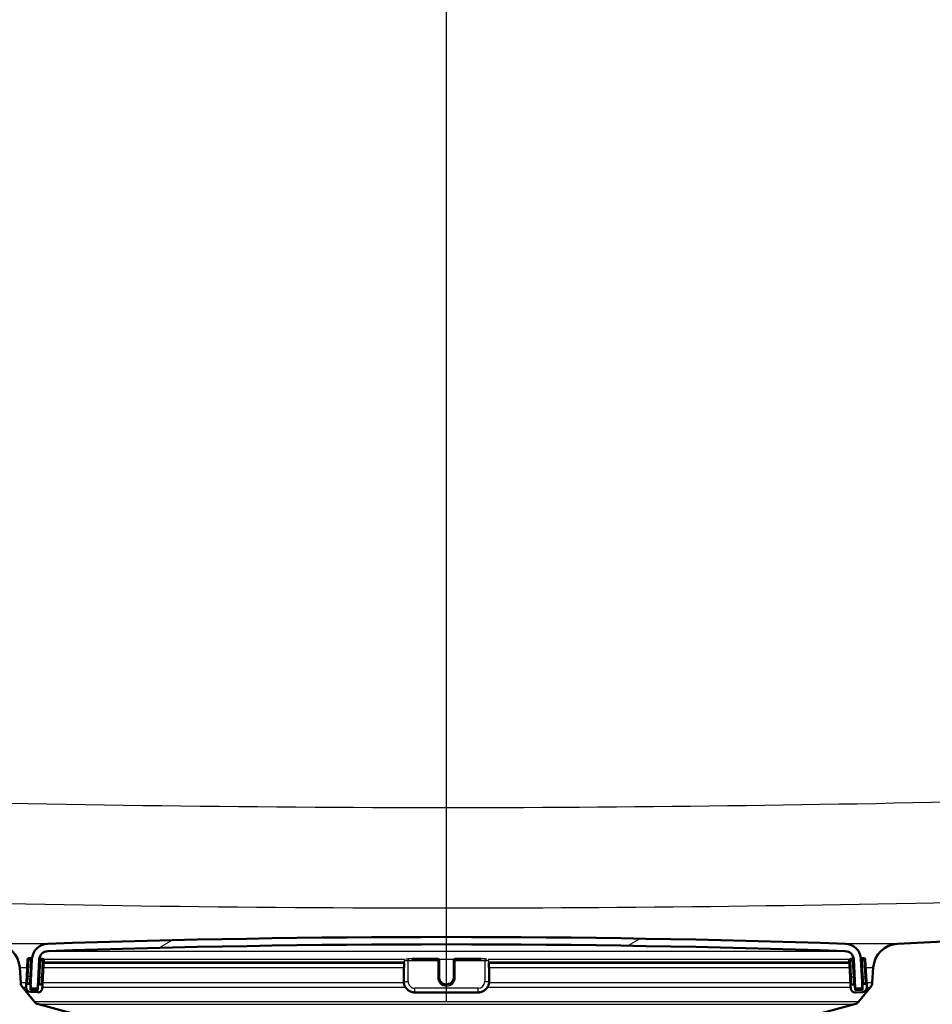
# Model space of a CAD drawing. Header units: millimetres. Extents: x 100 to 2000, y 93 to 2870.
# Tile 30 of 35: x 593 to 718, y 1556 to 1690. Entities that reach past the tile are written whole.
import ezdxf

# ---------------------------------------------------------------- set-up
doc = ezdxf.new("R2010")
doc.units = ezdxf.units.MM
doc.header["$LTSCALE"] = 10
for name, color, linetype, lineweight in [('Dimensions(ISO)', 7, 'Continuous', 25), ('Hatch', 7, 'Continuous', 9), ('Visible Edges(ISO)', 7, 'Continuous', 50), ('Visible Tangent Edges(ISO)', 7, 'Continuous', 25)]:
    doc.layers.add(name, color=color, linetype=linetype, lineweight=lineweight)
doc.styles.add('Text_3.5mm', font='arial.ttf', dxfattribs={"width": 0.8999999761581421})
doc.dimstyles.new('KS-STANDARD', dxfattribs={"dimscale": 10, "dimtxt": 3.5, "dimasz": 2.5, "dimexe": 3.175, "dimexo": 0, "dimgap": 0.7999999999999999, "dimtad": 1, "dimdec": 1, "dimrnd": 1e-08, "dimtxsty": 'Text_3.5mm', "dimcen": 0.09, "dimdle": 10, "dimclrd": 7, "dimclre": 7, "dimclrt": 7, "dimadec": 0, "dimazin": 2, "dimtfac": 0.7142857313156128, "dimtdec": 4, "dimtmove": 0, "dimatfit": 3, "dimfxl": 0, "dimtolj": 1, "dimlwd": 25, "dimlwe": 25, "dimarcsym": 0})

# ---------------------------------------------------------------- blocks, each defined once
blk = doc.blocks.new('*D7')
at = {"layer": 'Defpoints', "color": 0, "linetype": 'Continuous'}
for p in [(1000.131563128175, 1734.236297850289), (1092.792038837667, 1734.236297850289), (653.365995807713, 1454.560001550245)]:
    blk.add_point(p, dxfattribs=at)
at = {"layer": 'Dimensions(ISO)', "color": 7, "linetype": 'Continuous', "lineweight": 25}
for p, q in [((1000.131563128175, 1734.236297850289), (1124.542038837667, 1734.236297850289)), ((1092.792038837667, 1479.560001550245), (1092.792038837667, 1709.236297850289)), ((653.365995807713, 1454.560001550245), (1124.542038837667, 1454.560001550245))]:
    blk.add_line(p, q, dxfattribs=at)
at = {"layer": 'Dimensions(ISO)', "color": 7, "linetype": 'Continuous'}
for points in [[(1088.625372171, 1709.236297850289), (1096.958705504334, 1709.236297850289), (1092.792038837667, 1734.236297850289)], [(1088.625372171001, 1479.560001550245), (1096.958705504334, 1479.560001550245), (1092.792038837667, 1454.560001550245)]]:
    blk.add_solid(points, dxfattribs=at)
at = {"layer": 'Dimensions(ISO)', "color": 7, "linetype": 'Continuous', "lineweight": 25, "insert": (1066.921984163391, 1568.364660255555), "char_height": 35, "attachment_point": 4, "rotation": 90, "style": 'Text_3.5mm'}
blk.add_mtext('\\A1;280', dxfattribs=at)
blk = doc.blocks.new('*D11')
at = {"layer": 'Defpoints', "color": 0, "linetype": 'Continuous'}
for p in [(651.5315631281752, 2056.518071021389), (400.1315631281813, 1764.236297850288), (651.5315631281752, 1555.965658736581)]:
    blk.add_point(p, dxfattribs=at)
at = {"layer": 'Dimensions(ISO)', "color": 7, "linetype": 'Continuous', "lineweight": 25}
for p, q in [((400.1315631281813, 1764.236297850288), (400.1315631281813, 2088.268071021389)), ((651.5315631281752, 1555.965658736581), (651.5315631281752, 2088.268071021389)), ((425.1315631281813, 2056.518071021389), (626.5315631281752, 2056.518071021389))]:
    blk.add_line(p, q, dxfattribs=at)
at = {"layer": 'Dimensions(ISO)', "color": 7, "linetype": 'Continuous'}
for points in [[(425.1315631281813, 2060.684737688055), (425.1315631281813, 2052.351404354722), (400.1315631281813, 2056.518071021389)], [(626.5315631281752, 2060.684737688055), (626.5315631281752, 2052.351404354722), (651.5315631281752, 2056.518071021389)]]:
    blk.add_solid(points, dxfattribs=at)
at = {"layer": 'Dimensions(ISO)', "color": 7, "linetype": 'Continuous', "lineweight": 25, "insert": (493.8051313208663, 2082.388125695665), "char_height": 35, "attachment_point": 4, "style": 'Text_3.5mm'}
blk.add_mtext('\\A1;251', dxfattribs=at)

msp = doc.modelspace()

# ---------------------------------------------------------------- hatches: boundary and pattern name
at = {"layer": 'Hatch'}
h = msp.add_hatch(dxfattribs=at)
h.set_pattern_fill('ANSI31', color=256, scale=254, angle=90, style=0)
h.set_pattern_definition([(135, (0, 0), (-22.45064030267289, -22.45064030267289), [])])
edge = h.paths.add_edge_path()
edge.add_line((591.531563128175, 1548.044123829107), (606.8612950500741, 1548.044123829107))
edge.add_line((606.8612950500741, 1548.044123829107), (606.7254945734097, 1549.986161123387))
edge.add_ellipse((606.4272086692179, 1548.823824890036), major_axis=(1.199268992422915, -0.04187939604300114), ratio=1, start_angle=77.60699785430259, end_angle=90.00000000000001)
edge.add_line((606.4690880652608, 1550.023093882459), (594.5105625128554, 1550.440694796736))
edge.add_ellipse((594.5140524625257, 1550.540633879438), major_axis=(-0.0999390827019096, 0.003489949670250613), ratio=1, start_angle=0, end_angle=90.0000000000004, ccw=False)
edge.add_line((594.4141133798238, 1550.544123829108), (594.4280731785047, 1550.943880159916))
edge.add_ellipse((594.5280122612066, 1550.940390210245), major_axis=(0.003489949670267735, 0.09993908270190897), ratio=1, start_angle=2.000000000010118, end_angle=90.0000000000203, ccw=False)
edge.add_line((594.5280122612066, 1551.040390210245), (606.6517756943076, 1551.040390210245))
edge.add_line((606.6517756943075, 1551.040390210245), (606.5813199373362, 1552.047954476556))
edge.add_ellipse((605.5837558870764, 1551.978198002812), major_axis=(-0.06975647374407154, 0.9975640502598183), ratio=1, start_angle=270, end_angle=341.000000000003)
edge.add_line((605.8425749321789, 1552.944123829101), (595.7970611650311, 1555.635811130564))
edge.add_ellipse((596.0558802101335, 1556.601736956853), major_axis=(-0.9659258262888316, 0.2588190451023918), ratio=1, start_angle=54.49999999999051, end_angle=90, ccw=False)
edge.add_line((595.2842556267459, 1555.965658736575), (593.6201115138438, 1557.984426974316))
edge.add_ellipse((594.3917360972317, 1558.620505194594), major_axis=(-0.6360782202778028, 0.7716245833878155), ratio=1, start_angle=54.50000000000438, end_angle=89.99999999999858, ccw=False)
edge.add_line((593.3941720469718, 1558.550748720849), (593.2475667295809, 1560.647302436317))
edge.add_ellipse((589.7560925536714, 1560.403154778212), major_axis=(-0.2441476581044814, 3.491474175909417), ratio=1, start_angle=270, end_angle=352.9999999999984)
edge.add_line((589.9392684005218, 1563.898358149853), (565.4646258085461, 1565.181019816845))
edge.add_spline(control_points=[(565.464625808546, 1565.181019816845), (563.8324265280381, 1565.266559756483), (562.2251271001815, 1565.61830051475), (559.1876520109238, 1566.82632012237), (557.7777960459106, 1567.67451772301), (555.0446783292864, 1569.998605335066), (553.8180600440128, 1571.542442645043), (552.0256422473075, 1575.013400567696), (551.4769792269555, 1576.907336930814), (551.306744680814, 1578.853126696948)], knot_values=[-2.15259695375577, -2.15259695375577, -2.15259695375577, -2.15259695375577, -1.662265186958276, -1.662265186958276, -1.171933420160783, -1.171933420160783, -0.5859667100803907, -0.5859667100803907, 0, 0, 0, 0], degree=3, periodic=0)
edge.add_line((551.306744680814, 1578.853126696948), (536.0917987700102, 1752.76075424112))
edge.add_ellipse((534.5975067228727, 1752.630020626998), major_axis=(-0.1307336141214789, 1.49429204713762), ratio=1, start_angle=269.9999999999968, end_angle=354.5000000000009)
edge.add_line((534.6105965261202, 1754.129963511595), (526.1265989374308, 1754.204002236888))
edge.add_line((526.1265989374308, 1754.204002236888), (517.1734398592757, 1754.282135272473))
edge.add_line((517.1734398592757, 1754.282135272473), (517.1167173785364, 1747.782382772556))
edge.add_line((517.1167173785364, 1747.782382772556), (518.8310524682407, 1747.767421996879))
edge.add_ellipse((518.8223259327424, 1746.767460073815), major_axis=(0.9999619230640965, -0.008726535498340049), ratio=1, start_angle=9.999999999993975, end_angle=90, ccw=False)
edge.add_line((519.8086115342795, 1746.932507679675), (520.0198587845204, 1745.670143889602))
edge.add_ellipse((520.513001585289, 1745.752667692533), major_axis=(0.08252380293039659, -0.4931428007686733), ratio=1, start_angle=270.0000000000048, end_angle=349.9999999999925)
edge.add_line((520.5086383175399, 1745.252686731), (526.6462007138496, 1745.19912503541))
edge.add_ellipse((526.6069313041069, 1740.699296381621), major_axis=(4.499828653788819, -0.03926940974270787), ratio=1, start_angle=5.5000000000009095, end_angle=90, ccw=False)
edge.add_line((531.0898074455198, 1741.091497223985), (545.6693766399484, 1574.446258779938))
edge.add_spline(control_points=[(545.6693766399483, 1574.446258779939), (545.8593109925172, 1572.275299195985), (546.4028048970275, 1570.149906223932), (548.153858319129, 1566.158618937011), (549.3497038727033, 1564.319425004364), (552.5737789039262, 1560.785633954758), (554.688052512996, 1559.222978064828), (559.3965831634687, 1556.996056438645), (561.9458240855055, 1556.353081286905), (564.5465514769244, 1556.2167829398)], knot_values=[-2.870129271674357, -2.870129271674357, -2.870129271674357, -2.870129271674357, -2.216353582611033, -2.216353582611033, -1.562577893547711, -1.562577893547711, -0.7812889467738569, -0.7812889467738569, 0, 0, 0, 0], degree=3, periodic=0)
edge.add_line((564.5465514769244, 1556.2167829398), (579.0474692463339, 1555.45682204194))
edge.add_ellipse((578.5241096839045, 1545.470526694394), major_axis=(9.986295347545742, -0.5233595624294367), ratio=1, start_angle=37.86021752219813, end_angle=90, ccw=False)
edge.add_ellipse((594.935088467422, 1556.902052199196), major_axis=(5.71576275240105, -8.205489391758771), ratio=1, start_angle=270, end_angle=302.2923472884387)
edge.add_ellipse((591.531563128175, 1547.544123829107), major_axis=(0.1425082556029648, 0.4792613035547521), ratio=1, start_angle=16.559835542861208, end_angle=90.00000000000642, ccw=False)
edge = h.paths.add_edge_path()
edge.add_line((477.1284647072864, 1754.631602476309), (468.6444671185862, 1754.705641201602))
edge.add_ellipse((468.6706467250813, 1757.705526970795), major_axis=(-2.999885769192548, 0.02617960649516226), ratio=1, start_angle=5.500000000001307, end_angle=90, ccw=False)
edge.add_line((465.6820626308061, 1757.444059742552), (465.2513584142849, 1762.36703146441))
edge.add_ellipse((463.7570663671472, 1762.236297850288), major_axis=(-0.1307336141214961, 1.49429204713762), ratio=1, start_angle=270.0000000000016, end_angle=354.9999999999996)
edge.add_line((463.7570663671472, 1763.736297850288), (448.6315631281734, 1763.736297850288))
edge.add_line((448.6315631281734, 1763.736297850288), (448.6315631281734, 1757.736297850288))
edge.add_line((448.6315631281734, 1757.736297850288), (450.1315631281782, 1757.736297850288))
edge.add_line((450.1315631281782, 1757.736297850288), (454.1315631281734, 1757.736297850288))
edge.add_ellipse((454.1315631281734, 1756.736297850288), major_axis=(1.000000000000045, -3.544963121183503e-14), ratio=1, start_angle=1.0174971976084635e-11, end_angle=90, ccw=False)
edge.add_line((455.1315631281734, 1756.736297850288), (455.1315631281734, 1746.785956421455))
edge.add_line((455.1315631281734, 1746.785956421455), (456.9606153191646, 1739.959840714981))
edge.add_ellipse((459.8583927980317, 1740.736297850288), major_axis=(0.7764571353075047, -2.897777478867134), ratio=1, start_angle=269.9999999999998, end_angle=345.000000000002)
edge.add_line((459.8583927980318, 1737.736297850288), (462.0046240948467, 1737.736297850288))
edge.add_ellipse((462.0046240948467, 1740.736297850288), major_axis=(3.00000000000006, 3.575965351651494e-14), ratio=1, start_angle=270, end_angle=345.7615499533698)
edge.add_line((464.9124656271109, 1739.998424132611), (465.5933726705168, 1742.681769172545))
edge.add_ellipse((469.4704947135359, 1741.697937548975), major_axis=(0.9838316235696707, 3.877122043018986), ratio=1, start_angle=13.738450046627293, end_angle=90, ccw=False)
edge.add_line((469.5054008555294, 1745.697785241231), (482.5893476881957, 1745.583603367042))
edge.add_ellipse((482.5937109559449, 1746.083584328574), major_axis=(0.499980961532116, -0.004363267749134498), ratio=1, start_angle=269.9999999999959, end_angle=349.9999999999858)
edge.add_line((483.0853384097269, 1745.992466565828), (483.3185847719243, 1747.250951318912))
edge.add_ellipse((484.3018396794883, 1747.068715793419), major_axis=(0.1822355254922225, 0.983254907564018), ratio=1, start_angle=10.000000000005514, end_angle=89.99999999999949, ccw=False)
edge.add_line((484.3105662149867, 1748.068677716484), (486.0249013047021, 1748.053716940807))
edge.add_line((486.0249013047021, 1748.053716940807), (486.0816237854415, 1754.553469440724))
edge.add_line((486.0816237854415, 1754.553469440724), (477.1284647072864, 1754.631602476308))
edge = h.paths.add_edge_path()
edge.add_line((706.5645435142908, 1548.044123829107), (711.531563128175, 1548.044123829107))
edge.add_ellipse((711.531563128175, 1547.544123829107), major_axis=(0.5000000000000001, -3.061616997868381e-17), ratio=1, start_angle=16.55983554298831, end_angle=90.0000000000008, ccw=False)
edge.add_ellipse((708.1280377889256, 1556.902052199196), major_axis=(9.215420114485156, 3.882786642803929), ratio=1, start_angle=270, end_angle=302.2923472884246)
edge.add_ellipse((724.5390165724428, 1545.470526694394), major_axis=(5.715762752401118, 8.205489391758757), ratio=1, start_angle=37.860217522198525, end_angle=90, ccw=False)
edge.add_line((724.0156570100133, 1555.45682204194), (906.486732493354, 1565.01972589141))
edge.add_spline(control_points=[(906.4867324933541, 1565.01972589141), (908.6629982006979, 1565.133779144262), (910.8060641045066, 1565.60276682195), (914.8560308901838, 1567.21345963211), (916.7358388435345, 1568.344389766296), (920.3799957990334, 1571.443173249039), (922.0154868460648, 1573.501622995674), (924.405377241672, 1578.129566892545), (925.1369279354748, 1580.654815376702), (925.3639073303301, 1583.249201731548)], knot_values=[-2.870129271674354, -2.870129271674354, -2.870129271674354, -2.870129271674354, -2.216353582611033, -2.216353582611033, -1.562577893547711, -1.562577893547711, -0.7812889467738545, -0.7812889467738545, 0, 0, 0, 0], degree=3, periodic=0)
edge.add_line((925.3639073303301, 1583.249201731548), (936.4766114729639, 1710.267991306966))
edge.add_ellipse((1036.096081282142, 1701.5524170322), major_axis=(8.715574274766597, 99.61946980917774), ratio=0.9999999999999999, start_angle=77.0000000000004, end_angle=90, ccw=False)
edge.add_line((940.9904296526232, 1732.454116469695), (942.5448765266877, 1737.238212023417))
edge.add_ellipse((923.52374620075, 1743.418551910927), major_axis=(6.180339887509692, 19.02113032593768), ratio=1, start_angle=270.0000000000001, end_angle=272.9999999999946)
edge.add_line((942.8422627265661, 1738.242171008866), (945.1315631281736, 1746.785956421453))
edge.add_line((945.1315631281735, 1746.785956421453), (945.1315631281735, 1756.736297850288))
edge.add_ellipse((946.1315631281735, 1756.736297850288), major_axis=(9.914501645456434e-15, 1.000000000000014), ratio=1, start_angle=6.252776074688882e-13, end_angle=90.00000000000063, ccw=False)
edge.add_line((946.1315631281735, 1757.736297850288), (950.1315631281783, 1757.736297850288))
edge.add_line((950.1315631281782, 1757.736297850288), (951.6315631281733, 1757.736297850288))
edge.add_line((951.6315631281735, 1757.736297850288), (951.6315631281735, 1763.736297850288))
edge.add_line((951.6315631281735, 1763.736297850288), (936.5060598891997, 1763.736297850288))
edge.add_ellipse((936.5060598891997, 1762.236297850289), major_axis=(-1.499999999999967, 3.541087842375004e-14), ratio=1, start_angle=270, end_angle=355.0000000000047)
edge.add_line((935.011767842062, 1762.36703146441), (919.7265392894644, 1587.656069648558))
edge.add_spline(control_points=[(919.7265392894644, 1587.656069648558), (919.5840885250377, 1586.027849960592), (919.176468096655, 1584.433805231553), (917.8631780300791, 1581.440339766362), (916.9662938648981, 1580.060944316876), (914.548237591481, 1577.410601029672), (912.9625323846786, 1576.238609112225), (909.4311343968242, 1574.568417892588), (907.5192037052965, 1574.086186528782), (905.5686581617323, 1573.983962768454)], knot_values=[-2.15259695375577, -2.15259695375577, -2.15259695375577, -2.15259695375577, -1.662265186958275, -1.662265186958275, -1.171933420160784, -1.171933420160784, -0.5859667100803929, -0.5859667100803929, 0, 0, 0, 0], degree=3, periodic=0)
edge.add_line((905.5686581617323, 1573.983962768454), (713.1238578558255, 1563.898358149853))
edge.add_ellipse((713.3070337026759, 1560.403154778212), major_axis=(-3.495203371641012, -0.1831758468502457), ratio=1, start_angle=270.0000000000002, end_angle=353.0000000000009)
edge.add_line((709.8155595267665, 1560.647302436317), (709.6689542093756, 1558.550748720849))
edge.add_ellipse((708.6713901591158, 1558.620505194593), major_axis=(-0.06975647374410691, -0.9975640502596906), ratio=1, start_angle=54.49999999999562, end_angle=90, ccw=False)
edge.add_line((709.4430147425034, 1557.984426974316), (707.7788706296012, 1555.965658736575))
edge.add_ellipse((707.0072460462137, 1556.601736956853), major_axis=(-0.6360782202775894, -0.7716245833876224), ratio=1, start_angle=54.49999999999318, end_angle=89.99999999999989, ccw=False)
edge.add_line((707.2660650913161, 1555.635811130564), (697.2205513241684, 1552.944123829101))
edge.add_ellipse((697.4793703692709, 1551.978198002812), major_axis=(-0.9659258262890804, -0.2588190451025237), ratio=1, start_angle=270.0000000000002, end_angle=341.0000000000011)
edge.add_line((696.4818063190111, 1552.047954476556), (696.4113505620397, 1551.040390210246))
edge.add_line((696.4113505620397, 1551.040390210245), (708.5351139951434, 1551.040390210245))
edge.add_ellipse((708.5351139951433, 1550.940390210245), major_axis=(0.1, -6.123233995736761e-18), ratio=1, start_angle=2.000000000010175, end_angle=89.99999999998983, ccw=False)
edge.add_line((708.6350530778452, 1550.943880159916), (708.6490128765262, 1550.544123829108))
edge.add_ellipse((708.5490737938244, 1550.540633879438), major_axis=(0.003489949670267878, -0.09993908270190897), ratio=1, start_angle=0, end_angle=90.0000000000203, ccw=False)
edge.add_line((708.5525637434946, 1550.440694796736), (696.5940381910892, 1550.023093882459))
edge.add_ellipse((696.6359175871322, 1548.823824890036), major_axis=(1.162336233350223, 0.2982859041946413), ratio=1, start_angle=77.60699785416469, end_angle=89.99999999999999)
edge.add_line((696.3376316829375, 1549.986161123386), (696.2018312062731, 1548.044123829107))
edge.add_line((696.2018312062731, 1548.044123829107), (706.5645435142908, 1548.044123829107))
h = msp.add_hatch(dxfattribs=at)
h.set_pattern_fill('ANSI31', color=256, scale=254, angle=-15, style=0)
h.set_pattern_definition([(30, (0, 0), (-15.875, 27.49630657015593), [])])
edge = h.paths.add_edge_path()
edge.add_ellipse((594.8224643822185, 1557.927660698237), major_axis=(-0.00523359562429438, -0.09986295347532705), ratio=1, start_angle=270.0000000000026, end_angle=296.589049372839)
edge.add_ellipse((594.8224643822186, 1557.927660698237), major_axis=(0.04001738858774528, -0.0916439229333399), ratio=1, start_angle=270.0000000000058, end_angle=333.4109506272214)
edge.add_line((594.8172307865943, 1557.827797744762), (595.616134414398, 1557.785928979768))
edge.add_ellipse((595.6213680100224, 1557.885791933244), major_axis=(0.09986295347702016, -0.005233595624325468), ratio=1, start_angle=269.9999999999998, end_angle=272.9999999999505)
edge.add_ellipse((595.6213680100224, 1557.885791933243), major_axis=(0.1000000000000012, -6.123233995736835e-18), ratio=1, start_angle=270, end_angle=357.0000000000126)
edge.add_line((595.7212309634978, 1557.880558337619), (595.924671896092, 1561.762442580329))
edge.add_ellipse((597.1230273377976, 1561.699639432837), major_axis=(0.06280314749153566, 1.198355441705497), ratio=1, start_angle=4.955554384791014, end_angle=89.99999999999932, ccw=False)
edge.add_ellipse((651.5315631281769, -31.79676528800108), major_axis=(1594.695705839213, 54.4494848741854), ratio=1, start_angle=86.0888912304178, end_angle=90, ccw=False)
edge.add_ellipse((705.9400989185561, 1561.699639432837), major_axis=(1.199301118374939, -0.04094908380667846), ratio=1, start_angle=4.955554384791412, end_angle=89.99999999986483, ccw=False)
edge.add_line((707.1384543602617, 1561.762442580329), (707.341895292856, 1557.880558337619))
edge.add_ellipse((707.4417582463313, 1557.885791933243), major_axis=(0.005233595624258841, -0.09986295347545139), ratio=1, start_angle=269.9999999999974, end_angle=357.0000000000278)
edge.add_ellipse((707.4417582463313, 1557.885791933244), major_axis=(0.1000000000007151, 2.663922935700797e-14), ratio=1, start_angle=269.9999999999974, end_angle=272.9999999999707)
edge.add_line((707.4469918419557, 1557.785928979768), (708.2458954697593, 1557.827797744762))
edge.add_ellipse((708.2406618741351, 1557.927660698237), major_axis=(0.09986295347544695, 0.005233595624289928), ratio=1, start_angle=269.9999999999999, end_angle=332.7180519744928)
edge.add_ellipse((708.240661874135, 1557.927660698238), major_axis=(0.0411227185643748, 0.09115328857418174), ratio=1, start_angle=269.9999999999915, end_angle=297.2819480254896)
edge.add_line((708.3405248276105, 1557.932894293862), (708.3224053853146, 1558.278633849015))
edge.add_line((708.3224053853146, 1558.278633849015), (708.1370838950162, 1561.814778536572))
edge.add_ellipse((705.9400989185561, 1561.699639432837), major_axis=(-0.1151391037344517, 2.196984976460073), ratio=1, start_angle=269.9999999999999, end_angle=355.044445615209)
edge.add_ellipse((651.5315631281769, -31.79676528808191), major_axis=(-1595.695123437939, 54.48360911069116), ratio=1, start_angle=270, end_angle=273.9111087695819)
edge.add_ellipse((597.1230273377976, 1561.699639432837), major_axis=(-2.198718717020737, -0.07507332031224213), ratio=1, start_angle=269.9999999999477, end_angle=355.044445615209)
edge.add_line((594.9260423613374, 1561.814778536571), (594.7411844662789, 1558.287479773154))
edge.add_line((594.7411844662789, 1558.287479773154), (594.7226014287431, 1557.932894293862))
h = msp.add_hatch(dxfattribs=at)
h.set_pattern_fill('ANSI31', color=256, scale=254, style=0)
h.set_pattern_definition([(45, (0, 0), (-22.45064030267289, 22.45064030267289), [])])
edge = h.paths.add_edge_path()
edge.add_ellipse((594.5486613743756, 1558.233305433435), major_axis=(0.01046719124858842, 0.1997259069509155), ratio=1, start_angle=270.0000000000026, end_angle=288.7161445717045)
edge.add_ellipse((594.5486613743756, 1558.233305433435), major_axis=(-0.05417433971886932, 0.192523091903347), ratio=1, start_angle=270.0000000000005, end_angle=341.2838554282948)
edge.add_line((594.5591285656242, 1558.433031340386), (594.3594026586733, 1558.443498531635))
edge.add_ellipse((594.3489354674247, 1558.243772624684), major_axis=(-0.1997259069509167, 0.01046719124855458), ratio=1, start_angle=269.999999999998, end_angle=359.9999999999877)
edge.add_line((594.1492095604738, 1558.254239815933), (594.1335087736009, 1557.954650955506))
edge.add_ellipse((594.7326864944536, 1557.92324938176), major_axis=(-0.03140157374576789, -0.599177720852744), ratio=1, start_angle=270.0000000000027, end_angle=359.9999999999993)
edge.add_line((594.7012849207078, 1557.324071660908), (595.6999144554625, 1557.271735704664))
edge.add_ellipse((595.7313160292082, 1557.870913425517), major_axis=(0.5991777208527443, -0.03140157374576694), ratio=1, start_angle=269.9999999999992, end_angle=359.9999999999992)
edge.add_line((596.3304937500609, 1557.839511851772), (596.3461945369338, 1558.139100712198))
edge.add_ellipse((596.1464686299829, 1558.149567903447), major_axis=(0.01046719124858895, 0.1997259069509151), ratio=1, start_angle=269.9999999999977, end_angle=359.9999999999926)
edge.add_line((596.1569358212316, 1558.349293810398), (595.9572099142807, 1558.359761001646))
edge.add_ellipse((595.946742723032, 1558.160035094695), major_axis=(-0.1997259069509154, 0.01046719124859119), ratio=0.9999999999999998, start_angle=269.9999999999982, end_angle=359.9999999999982)
edge.add_line((595.747016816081, 1558.170502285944), (595.7156152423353, 1557.571324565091))
edge.add_line((595.7156152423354, 1557.571324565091), (594.7169857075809, 1557.623660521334))
edge.add_line((594.7169857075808, 1557.623660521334), (594.7308204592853, 1557.88764330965))
edge.add_line((594.7308204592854, 1557.88764330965), (594.7483872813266, 1558.222838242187))
h = msp.add_hatch(dxfattribs=at)
h.set_pattern_fill('ANSI31', color=256, scale=254, angle=105, style=0)
h.set_pattern_definition([(150, (0, 0), (-15.875, -27.49630657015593), [])])
edge = h.paths.add_edge_path()
edge.add_ellipse((707.1163835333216, 1558.149567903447), major_axis=(-0.01046719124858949, 0.1997259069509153), ratio=1, start_angle=269.9999999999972, end_angle=359.9999999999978)
edge.add_line((707.1059163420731, 1558.349293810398), (706.9061904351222, 1558.338826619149))
edge.add_ellipse((706.9166576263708, 1558.139100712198), major_axis=(-0.1997259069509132, -0.01046719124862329), ratio=1, start_angle=269.9999999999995, end_angle=359.9999999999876)
edge.add_line((706.7169317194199, 1558.12863352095), (706.7326325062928, 1557.829044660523))
edge.add_ellipse((707.3318102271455, 1557.860446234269), major_axis=(0.03140157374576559, -0.5991777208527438), ratio=1, start_angle=270.0000000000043, end_angle=360.000000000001)
edge.add_line((707.3632118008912, 1557.261268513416), (708.3618413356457, 1557.313604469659))
edge.add_ellipse((708.3304397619, 1557.912782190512), major_axis=(0.5991777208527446, 0.0314015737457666), ratio=1, start_angle=269.9999999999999, end_angle=360.0000000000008)
edge.add_line((708.9296174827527, 1557.944183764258), (708.9139166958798, 1558.243772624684))
edge.add_ellipse((708.714190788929, 1558.233305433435), major_axis=(-0.01046719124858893, 0.1997259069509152), ratio=1, start_angle=270.0000000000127, end_angle=359.9999999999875)
edge.add_line((708.7037235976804, 1558.433031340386), (708.5039976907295, 1558.422564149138))
edge.add_ellipse((708.514464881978, 1558.222838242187), major_axis=(-0.1997259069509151, -0.01046719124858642), ratio=1, start_angle=270.0000000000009, end_angle=340.80077993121)
edge.add_ellipse((708.514464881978, 1558.222838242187), major_axis=(-0.05579560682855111, -0.1920594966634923), ratio=1, start_angle=269.9999999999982, end_angle=289.1992200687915)
edge.add_line((708.3147389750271, 1558.212371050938), (708.3318151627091, 1557.886537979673))
edge.add_line((708.3318151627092, 1557.886537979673), (708.346140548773, 1557.613193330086))
edge.add_line((708.346140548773, 1557.613193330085), (707.3475110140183, 1557.560857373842))
edge.add_line((707.3475110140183, 1557.560857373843), (707.3161094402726, 1558.160035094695))

# ---------------------------------------------------------------- linework, layer by layer
at = {"layer": 'Visible Edges(ISO)'}
for p, q in [((905.5686581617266, 1573.98396276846), (713.1238578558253, 1563.898358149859)), ((594.3323854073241, 1561.749443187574), (594.2120127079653, 1559.452595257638)), ((594.7423044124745, 1561.928234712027), (594.5425785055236, 1561.938701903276)), ((594.9260423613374, 1561.814778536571), (594.7226014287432, 1557.932894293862)), ((595.7212309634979, 1557.880558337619), (595.924671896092, 1561.762442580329)), ((596.3401116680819, 1561.844497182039), (596.140385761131, 1561.854964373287)), ((596.4089976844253, 1559.337456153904), (596.5293703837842, 1561.634304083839)), ((596.510854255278, 1561.280995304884), (645.7545104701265, 1561.280995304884)), ((645.7545104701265, 1560.646141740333), (645.7545104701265, 1561.281177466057)), ((646.8424870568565, 1561.844771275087), (650.3315631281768, 1561.844771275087)), ((650.5315631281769, 1561.634304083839), (650.5315631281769, 1561.644771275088)), ((650.5315631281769, 1559.337456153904), (650.5315631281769, 1561.634304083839)), ((652.5315631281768, 1561.644771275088), (652.5315631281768, 1561.634304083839)), ((652.5315631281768, 1561.634304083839), (652.5315631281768, 1559.337456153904)), ((652.7315631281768, 1561.844771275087), (656.2206391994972, 1561.844771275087)), ((657.308615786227, 1561.281177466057), (657.308615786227, 1560.646141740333)), ((657.308615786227, 1561.280995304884), (706.5517234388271, 1561.280995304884)), ((706.5337558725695, 1561.62383689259), (706.6541285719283, 1559.326988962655)), ((706.9227404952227, 1561.844497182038), (706.7230145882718, 1561.83402999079)), ((707.1384543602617, 1561.762442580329), (707.3418952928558, 1557.880558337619)), ((708.3405248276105, 1557.932894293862), (708.1370838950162, 1561.814778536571)), ((708.52054775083, 1561.928234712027), (708.3208218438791, 1561.917767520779)), ((708.8511135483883, 1559.442128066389), (708.7307408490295, 1561.738975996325)), ((593.394172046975, 1558.550748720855), (593.247566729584, 1560.647302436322)), ((645.7009206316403, 1560.708944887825), (645.7009206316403, 1560.656608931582)), ((645.7009206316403, 1560.656608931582), (645.7009206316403, 1558.759212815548)), ((657.3622056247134, 1560.656608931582), (657.3622056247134, 1560.708944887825)), ((657.3622056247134, 1558.759212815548), (657.3622056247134, 1560.656608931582)), ((709.8155595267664, 1560.647302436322), (709.6689542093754, 1558.550748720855)), ((594.2120127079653, 1559.452595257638), (594.1492095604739, 1558.254239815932)), ((594.5591285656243, 1558.433031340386), (594.3594026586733, 1558.443498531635)), ((595.7831811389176, 1558.860558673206), (595.7470168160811, 1558.170502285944)), ((596.1569358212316, 1558.349293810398), (595.9572099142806, 1558.359761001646)), ((596.3461945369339, 1558.139100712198), (596.4089976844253, 1559.337456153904)), ((706.6541285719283, 1559.326988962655), (706.7169317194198, 1558.128633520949)), ((707.105916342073, 1558.349293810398), (706.9061904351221, 1558.338826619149)), ((707.3161094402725, 1558.160035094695), (707.2765929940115, 1558.914053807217)), ((708.7037235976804, 1558.433031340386), (708.5039976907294, 1558.422564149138)), ((708.9139166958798, 1558.243772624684), (708.8511135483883, 1559.442128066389)), ((595.2842556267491, 1555.965658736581), (593.6201115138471, 1557.984426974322)), ((594.1492095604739, 1558.254239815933), (594.133508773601, 1557.954650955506)), ((594.7012849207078, 1557.324071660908), (595.6999144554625, 1557.271735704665)), ((594.7169857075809, 1557.623660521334), (594.7483872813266, 1558.222838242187)), ((595.7156152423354, 1557.571324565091), (594.7169857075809, 1557.623660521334)), ((594.8172307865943, 1557.827797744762), (595.6161344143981, 1557.785928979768)), ((595.6213680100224, 1557.785791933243), (595.7268550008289, 1557.785791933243)), ((595.7470168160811, 1558.170502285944), (595.7156152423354, 1557.571324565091)), ((596.330493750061, 1557.839511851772), (596.3461945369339, 1558.139100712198)), ((655.8622056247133, 1557.260446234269), (647.2009206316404, 1557.260446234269)), ((706.7169317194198, 1558.12863352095), (706.7326325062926, 1557.829044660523)), ((707.3475110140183, 1557.560857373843), (707.3161094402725, 1558.160035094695)), ((707.3357226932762, 1557.785791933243), (707.4417582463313, 1557.785791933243)), ((708.3461405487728, 1557.613193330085), (707.3475110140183, 1557.560857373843)), ((707.3632118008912, 1557.261268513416), (708.3618413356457, 1557.313604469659)), ((707.4469918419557, 1557.785928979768), (708.2458954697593, 1557.827797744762)), ((709.4430147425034, 1557.984426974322), (707.7788706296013, 1555.965658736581)), ((708.314738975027, 1558.212371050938), (708.3461405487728, 1557.613193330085)), ((708.9296174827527, 1557.944183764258), (708.9139166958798, 1558.243772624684)), ((605.8425749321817, 1552.944123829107), (595.7970611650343, 1555.63581113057)), ((707.266065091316, 1555.63581113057), (697.2205513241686, 1552.944123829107))]:
    msp.add_line(p, q, dxfattribs=at)
for centre, radius, start, end in [((589.7560925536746, 1560.403154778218), 3.499999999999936, 3.999999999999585, 86.99999999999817), ((597.1230273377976, 1561.699639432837), 2.200000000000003, 91.95555438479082, 176.9999999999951), ((651.5315631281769, -31.79676528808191), 1596.625000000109, 88.04444561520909, 91.95555438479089), ((651.5315631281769, -31.79676528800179), 1595.625000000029, 88.04444561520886, 91.95555438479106), ((705.9400989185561, 1561.699639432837), 2.200000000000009, 3.000000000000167, 88.0444456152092), ((713.3070337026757, 1560.403154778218), 3.499999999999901, 92.99999999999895, 176.0000000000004), ((597.1230273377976, 1561.699639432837), 1.200000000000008, 91.95555438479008, 176.9999999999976), ((705.9400989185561, 1561.699639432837), 1.199999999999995, 3.000000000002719, 88.04444561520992), ((594.532111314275, 1561.738975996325), 0.1999999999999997, 86.9999999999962, 177.0000000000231), ((594.731837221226, 1561.728508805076), 0.1999999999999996, 15.71614457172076, 86.9999999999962), ((596.1299185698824, 1561.655238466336), 0.1999999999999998, 86.9999999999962, 168.1987935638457), ((596.3296444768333, 1561.644771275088), 0.1999999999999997, 357.0000000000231, 87.00000000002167), ((650.3315631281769, 1561.644771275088), 0.2, 0, 90), ((652.7315631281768, 1561.644771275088), 0.2, 90, 180), ((706.7334817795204, 1561.634304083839), 0.2, 93.00000000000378, 182.9999999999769), ((706.9332076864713, 1561.644771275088), 0.2000000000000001, 10.70774529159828, 93.00000000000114), ((708.3312890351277, 1561.718041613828), 0.2000000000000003, 93.00000000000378, 163.8007799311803), ((708.5310149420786, 1561.728508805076), 0.2, 2.999999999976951, 92.99999999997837), ((594.3917360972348, 1558.620505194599), 1.00000000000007, 184.0000000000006, 219.4999999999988), ((594.3489354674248, 1558.243772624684), 0.1999999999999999, 86.99999999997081, 177.0000000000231), ((594.5486613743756, 1558.233305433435), 0.2000000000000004, 357.0000000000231, 87.00000000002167), ((595.946742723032, 1558.160035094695), 0.2000000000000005, 86.9999999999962, 177.0000000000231), ((596.146468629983, 1558.149567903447), 0.2000000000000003, 357.0000000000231, 87.00000000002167), ((706.9166576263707, 1558.139100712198), 0.2000000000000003, 93.00000000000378, 183.0000000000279), ((707.1163835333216, 1558.149567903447), 0.2000000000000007, 2.999999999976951, 92.99999999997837), ((708.514464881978, 1558.222838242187), 0.2000000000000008, 93.00000000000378, 182.9999999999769), ((708.7141907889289, 1558.233305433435), 0.2000000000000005, 2.999999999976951, 92.99999999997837), ((708.6713901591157, 1558.620505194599), 0.9999999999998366, 320.4999999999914, 355.9999999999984), ((594.7326864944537, 1557.923249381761), 0.5999999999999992, 177.000000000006, 267.0000000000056), ((594.8224643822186, 1557.927660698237), 0.100000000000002, 177.0000000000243, 267.0000000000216), ((595.6213680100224, 1557.885791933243), 0.1000000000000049, 267.0000000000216, 357.0000000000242), ((595.7313160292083, 1557.870913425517), 0.5999999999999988, 266.9999999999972, 357.0000000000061), ((707.3318102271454, 1557.860446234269), 0.6, 182.9999999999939, 272.9999999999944), ((707.4417582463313, 1557.885791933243), 0.1000000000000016, 182.9999999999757, 272.9999999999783), ((708.2406618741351, 1557.927660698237), 0.100000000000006, 272.9999999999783, 2.999999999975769), ((708.3304397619, 1557.912782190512), 0.5999999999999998, 273.0000000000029, 2.999999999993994), ((596.0558802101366, 1556.601736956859), 0.9999999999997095, 219.4999999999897, 255.0000000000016), ((707.0072460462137, 1556.601736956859), 0.9999999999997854, 284.9999999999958, 320.5000000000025)]:
    msp.add_arc(centre, radius, start, end, dxfattribs=at)
for centre, major_axis, ratio, start_param, end_param in [((646.3009206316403, 1560.708944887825), (-0.5999999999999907, 3.076423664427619e-16), 0.05233595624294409, 5.857324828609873, 6.283185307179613), ((646.3009206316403, 1560.656608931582), (-0.5999999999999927, 4.286172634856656e-16), 0.05233595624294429, 1.493447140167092e-12, 0.5235987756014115), ((645.9545104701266, 1560.646141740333), (-0.2000000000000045, 9.147955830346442e-17), 0.05233595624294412, 0, 0.52359877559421), ((656.7622056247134, 1560.656608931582), (0.5999999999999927, -3.144186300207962e-16), 0.05233595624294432, 5.759586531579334, 6.283185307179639), ((657.1086157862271, 1560.646141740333), (0.2000000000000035, -3.024047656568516e-16), 0.0523359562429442, 5.759586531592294, 6.283185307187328), ((656.7622056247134, 1560.708944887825), (0.5999999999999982, -3.700415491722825e-16), 0.05233595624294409, 6.912293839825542e-13, 0.4258604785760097)]:
    msp.add_ellipse(centre, major_axis=major_axis, ratio=ratio, start_param=start_param, end_param=end_param, dxfattribs=at)
for points, knots in [([(647.2009206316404, 1557.260446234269), (647.0439271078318, 1557.260446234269), (646.8869581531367, 1557.285271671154), (646.5882918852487, 1557.382181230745), (646.4466418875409, 1557.454250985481), (646.1924767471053, 1557.638659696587), (646.0800031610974, 1557.750970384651), (645.8952474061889, 1558.004916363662), (645.8229966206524, 1558.146511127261), (645.7258247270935, 1558.445165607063), (645.7009206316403, 1558.602176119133), (645.7009206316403, 1558.759212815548)], [1.570796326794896, 1.570796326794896, 1.570796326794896, 1.570796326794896, 1.884955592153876, 1.884955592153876, 2.199114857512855, 2.199114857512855, 2.513274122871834, 2.513274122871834, 2.827433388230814, 2.827433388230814, 3.141592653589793, 3.141592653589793, 3.141592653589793, 3.141592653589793]), ([(650.5315631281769, 1559.347923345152), (650.5315631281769, 1559.241397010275), (650.5487848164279, 1559.134888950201), (650.6159366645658, 1558.932660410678), (650.6658516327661, 1558.836973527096), (650.7933222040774, 1558.666126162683), (650.8708474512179, 1558.59098916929), (651.0456551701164, 1558.468878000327), (651.1428998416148, 1558.421914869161), (651.3472667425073, 1558.360910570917), (651.4543501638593, 1558.346870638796), (651.6675320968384, 1558.353127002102), (651.7735931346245, 1558.373418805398), (651.9739813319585, 1558.446281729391), (652.0682717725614, 1558.498844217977), (652.2355568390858, 1558.630933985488), (652.3085157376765, 1558.710446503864), (652.4257193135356, 1558.888391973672), (652.469933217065, 1558.986801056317), (652.5200883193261, 1559.173781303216), (652.5315631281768, 1559.260848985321), (652.5315631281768, 1559.347923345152)], [3.141592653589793, 3.141592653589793, 3.141592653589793, 3.141592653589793, 3.461786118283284, 3.461786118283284, 3.781940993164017, 3.781940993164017, 4.10199579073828, 4.10199579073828, 4.421929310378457, 4.421929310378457, 4.741768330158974, 4.741768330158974, 5.061576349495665, 5.061576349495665, 5.381428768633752, 5.381428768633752, 5.701383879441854, 5.701383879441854, 6.021459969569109, 6.021459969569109, 6.283185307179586, 6.283185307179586, 6.283185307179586, 6.283185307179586]), ([(657.3622056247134, 1558.759212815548), (657.3622056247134, 1558.602176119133), (657.3373015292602, 1558.445165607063), (657.2401296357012, 1558.146511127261), (657.1678788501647, 1558.004916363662), (656.9831230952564, 1557.750970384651), (656.8706495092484, 1557.638659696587), (656.6164843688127, 1557.454250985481), (656.474834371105, 1557.382181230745), (656.176168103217, 1557.285271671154), (656.0191991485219, 1557.260446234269), (655.8622056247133, 1557.260446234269)], [0, 0, 0, 0, 0.3141592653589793, 0.3141592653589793, 0.6283185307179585, 0.6283185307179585, 0.9424777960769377, 0.9424777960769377, 1.256637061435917, 1.256637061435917, 1.570796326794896, 1.570796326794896, 1.570796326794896, 1.570796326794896])]:
    msp.add_open_spline(points, degree=3, knots=knots, dxfattribs=at)
at = {"layer": 'Visible Tangent Edges(ISO)'}
for p, q in [((597.0479540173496, 1563.898358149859), (589.9392684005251, 1563.898358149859)), ((713.1238578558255, 1563.898358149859), (706.0151722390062, 1563.898358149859)), ((597.0820782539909, 1562.898940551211), (705.9810480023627, 1562.898940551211)), ((594.532111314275, 1561.738975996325), (594.3323854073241, 1561.749443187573)), ((594.4117386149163, 1559.442128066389), (594.5321113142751, 1561.738975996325)), ((594.5425785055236, 1561.938701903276), (594.532111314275, 1561.738975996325)), ((594.5321113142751, 1561.738975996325), (594.731837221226, 1561.728508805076)), ((594.731837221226, 1561.728508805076), (594.6114645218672, 1559.431660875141)), ((594.7423044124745, 1561.928234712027), (594.731837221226, 1561.728508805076)), ((594.731837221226, 1561.728508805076), (594.9210016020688, 1561.718595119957)), ((595.9610775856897, 1561.762442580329), (595.924671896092, 1561.762442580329)), ((595.9319763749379, 1561.6656121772), (596.1299185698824, 1561.655238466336)), ((596.0095458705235, 1559.358390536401), (596.1299185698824, 1561.655238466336)), ((596.1299185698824, 1561.655238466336), (596.140385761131, 1561.854964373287)), ((596.1299185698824, 1561.655238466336), (596.3296444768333, 1561.644771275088)), ((596.3296444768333, 1561.644771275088), (596.2092717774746, 1559.347923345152)), ((596.3296444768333, 1561.644771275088), (596.3401116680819, 1561.844497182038)), ((596.5293703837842, 1561.634304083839), (596.3296444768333, 1561.644771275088)), ((645.819388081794, 1561.762442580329), (596.4913648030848, 1561.762442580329)), ((645.7745103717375, 1561.37576170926), (596.5158207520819, 1561.37576170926)), ((645.7813053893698, 1560.640908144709), (645.7813053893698, 1561.639537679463)), ((646.3009206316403, 1561.83402999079), (646.3009206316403, 1561.62383689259)), ((650.3315631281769, 1561.83402999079), (646.3009206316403, 1561.83402999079)), ((646.3009206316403, 1558.727811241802), (646.3009206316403, 1561.62383689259)), ((646.3009206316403, 1561.62383689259), (650.3315631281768, 1561.62383689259)), ((646.7200317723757, 1561.844497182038), (650.3315631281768, 1561.844497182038)), ((650.3315631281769, 1561.844497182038), (650.3315631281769, 1561.844771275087)), ((650.3315631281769, 1561.844497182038), (650.3315631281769, 1561.83402999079)), ((650.3315631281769, 1561.62383689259), (650.3315631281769, 1561.83402999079)), ((650.3315631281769, 1561.62383689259), (650.3315631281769, 1559.326988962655)), ((652.5698428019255, 1561.762442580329), (650.4932834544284, 1561.762442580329)), ((652.7315631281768, 1561.844771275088), (652.7315631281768, 1561.844497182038)), ((652.7315631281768, 1561.83402999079), (652.7315631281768, 1561.844497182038)), ((652.7315631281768, 1561.844497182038), (656.343094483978, 1561.844497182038)), ((652.7315631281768, 1561.83402999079), (652.7315631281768, 1561.62383689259)), ((656.7622056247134, 1561.83402999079), (652.7315631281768, 1561.83402999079)), ((652.7315631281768, 1559.326988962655), (652.7315631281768, 1561.62383689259)), ((652.7315631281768, 1561.62383689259), (656.7622056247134, 1561.62383689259)), ((656.7622056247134, 1561.83402999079), (656.7622056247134, 1561.62383689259)), ((656.7622056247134, 1561.62383689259), (656.7622056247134, 1558.727811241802)), ((706.5799222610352, 1561.762442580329), (657.2437381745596, 1561.762442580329)), ((657.2818208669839, 1561.639537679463), (657.2818208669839, 1560.640908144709)), ((706.5467569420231, 1561.37576170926), (657.288615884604, 1561.37576170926)), ((706.7334817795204, 1561.634304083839), (706.5337558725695, 1561.62383689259)), ((706.7230145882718, 1561.83402999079), (706.7334817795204, 1561.634304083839)), ((706.7334817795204, 1561.634304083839), (706.9332076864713, 1561.644771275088)), ((706.8538544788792, 1559.337456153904), (706.7334817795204, 1561.634304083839)), ((706.9227404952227, 1561.844497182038), (706.9332076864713, 1561.644771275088)), ((706.9332076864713, 1561.644771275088), (707.1316179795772, 1561.655169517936)), ((706.9332076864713, 1561.644771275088), (707.0535803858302, 1559.347923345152)), ((707.1384543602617, 1561.762442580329), (707.0949280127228, 1561.762442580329)), ((708.1426717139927, 1561.708156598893), (708.3312890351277, 1561.718041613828)), ((708.3312890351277, 1561.718041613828), (708.3208218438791, 1561.917767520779)), ((708.3312890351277, 1561.718041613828), (708.5310149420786, 1561.728508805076)), ((708.4516617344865, 1559.421193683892), (708.3312890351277, 1561.718041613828)), ((708.5310149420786, 1561.728508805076), (708.52054775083, 1561.928234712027)), ((708.7307408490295, 1561.738975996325), (708.5310149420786, 1561.728508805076)), ((708.5310149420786, 1561.728508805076), (708.6513876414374, 1559.431660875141)), ((593.247566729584, 1560.647302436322), (594.2746246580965, 1560.647302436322)), ((596.4776438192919, 1560.647302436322), (645.7009206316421, 1560.647302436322)), ((657.3622056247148, 1560.647302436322), (706.5849338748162, 1560.647302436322)), ((708.7879530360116, 1560.647302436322), (709.8155595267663, 1560.647302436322)), ((594.1647489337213, 1558.550748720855), (593.3941720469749, 1558.550748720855)), ((594.4117386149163, 1559.442128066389), (594.2120127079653, 1559.452595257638)), ((594.3594026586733, 1558.443498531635), (594.4117386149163, 1559.442128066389)), ((594.6114645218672, 1559.431660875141), (594.4117386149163, 1559.442128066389)), ((594.6114645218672, 1559.431660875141), (594.5591285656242, 1558.433031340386)), ((594.8006289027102, 1559.421747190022), (594.6114645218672, 1559.431660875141)), ((596.0095458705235, 1559.358390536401), (595.8115806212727, 1559.368765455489)), ((595.9572099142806, 1558.359761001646), (596.0095458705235, 1559.358390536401)), ((596.0095458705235, 1559.358390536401), (596.2092717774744, 1559.347923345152)), ((596.2092717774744, 1559.347923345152), (596.1569358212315, 1558.349293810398)), ((596.4089976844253, 1559.337456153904), (596.2092717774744, 1559.347923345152)), ((645.7155011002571, 1558.550748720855), (596.3677680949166, 1558.550748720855)), ((706.6948095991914, 1558.550748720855), (657.3476251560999, 1558.550748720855)), ((706.8538544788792, 1559.337456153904), (706.6541285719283, 1559.326988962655)), ((707.0535803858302, 1559.347923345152), (706.8538544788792, 1559.337456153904)), ((706.9061904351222, 1558.338826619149), (706.8538544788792, 1559.337456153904)), ((707.2520133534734, 1559.358322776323), (707.0535803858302, 1559.347923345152)), ((707.0535803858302, 1559.347923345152), (707.1059163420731, 1558.349293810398)), ((708.4516617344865, 1559.421193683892), (708.2630444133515, 1559.411308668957)), ((708.4516617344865, 1559.421193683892), (708.6513876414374, 1559.431660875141)), ((708.5039976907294, 1558.422564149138), (708.4516617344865, 1559.421193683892)), ((708.8511135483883, 1559.442128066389), (708.6513876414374, 1559.431660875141)), ((708.6513876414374, 1559.431660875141), (708.7037235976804, 1558.433031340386)), ((709.6689542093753, 1558.550748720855), (708.8978287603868, 1558.550748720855)), ((593.6201115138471, 1557.984426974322), (594.1350692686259, 1557.984426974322)), ((595.731821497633, 1557.880558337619), (595.7212309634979, 1557.880558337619)), ((596.3380884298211, 1557.984426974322), (645.9168962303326, 1557.984426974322)), ((655.8622056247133, 1557.829044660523), (647.2009206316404, 1557.829044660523)), ((647.2009206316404, 1557.260446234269), (647.2009206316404, 1557.829044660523)), ((655.8622056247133, 1557.260446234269), (655.8622056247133, 1557.829044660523)), ((657.1462300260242, 1557.984426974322), (706.724489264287, 1557.984426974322)), ((707.3418952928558, 1557.880558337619), (707.3307561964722, 1557.880558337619)), ((708.9275084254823, 1557.984426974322), (709.4430147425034, 1557.984426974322)), ((707.7788706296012, 1555.965658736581), (595.2842556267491, 1555.965658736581)), ((595.7970611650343, 1555.63581113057), (707.266065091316, 1555.63581113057))]:
    msp.add_line(p, q, dxfattribs=at)
for centre, major_axis, ratio, start_param, end_param in [((645.9545104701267, 1561.644771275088), (-0.2000000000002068, 7.995991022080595e-17), 0.0523359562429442, 0.4514210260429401, 0.5235987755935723), ((645.9545104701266, 1561.644771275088), (-0.01805567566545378, -0.1991833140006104), 0.8648385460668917, 4.236775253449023, 4.816823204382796), ((646.3009206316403, 1561.655238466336), (0.6000000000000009, 3.174001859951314e-15), 0.0523359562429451, 3.665191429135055, 4.712388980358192), ((646.3009206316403, 1561.854964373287), (-0.3999999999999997, 1.690251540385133e-16), 0.0523359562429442, 0.7297023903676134, 1.570796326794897), ((650.3315631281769, 1561.644771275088), (0.2, -2.231002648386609e-16), 0.9986295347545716, 7.367907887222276e-16, 1.570796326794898), ((650.3315631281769, 1561.634304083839), (0.2, -8.451257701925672e-17), 0.9986295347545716, 4.099557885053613e-17, 1.570796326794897), ((650.3315631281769, 1561.634304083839), (0.2, -7.724950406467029e-17), 0.05233595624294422, 4.71238898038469, 6.283185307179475), ((652.7315631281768, 1561.644771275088), (-0.1999999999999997, 3.616879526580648e-16), 0.9986295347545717, 4.712388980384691, 6.283185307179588), ((652.7315631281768, 1561.634304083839), (-0.2000000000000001, 8.451257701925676e-17), 0.9986295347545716, 4.71238898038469, 6.283185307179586), ((652.7315631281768, 1561.634304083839), (-0.1999999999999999, -4.681203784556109e-17), 0.05233595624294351, 3.956754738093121e-13, 1.570796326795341), ((656.7622056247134, 1561.854964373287), (-0.3999999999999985, 2.839254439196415e-15), 0.0523359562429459, 1.570796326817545, 2.411890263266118), ((656.7622056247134, 1561.655238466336), (0.6000000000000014, -4.354740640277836e-16), 0.05233595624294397, 4.71238898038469, 5.759586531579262), ((657.1086157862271, 1561.644771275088), (-0.01805567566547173, 0.1991833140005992), 0.8648385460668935, 4.6079547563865, 5.188002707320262), ((657.1086157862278, 1561.644771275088), (-0.1999999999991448, 1.165517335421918e-15), 0.0523359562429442, 2.617993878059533, 2.690171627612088), ((646.3009206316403, 1558.759212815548), (-0.5999999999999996, 2.5353773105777e-16), 0.05233595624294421, 0, 1.570796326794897), ((647.2009206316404, 1558.727811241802), (-0.9000000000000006, 2.043358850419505e-15), 0.9986295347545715, 0, 1.570796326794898), ((650.3315631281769, 1559.337456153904), (0.2, -9.177564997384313e-17), 0.05233595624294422, 4.71238898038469, 6.283185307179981), ((651.5315631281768, 1559.326988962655), (-1.2, 7.842508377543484e-16), 0.9986295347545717, 2.729273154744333e-16, 3.141592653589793), ((651.5315631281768, 1559.347923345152), (-0.9999999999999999, 4.225628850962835e-16), 0.9986295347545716, 4.099557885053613e-17, 3.141592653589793), ((651.5315631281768, 1559.337456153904), (0.9999999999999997, -6.997382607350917e-16), 0.9986295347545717, 3.141592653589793, 6.283185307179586), ((652.7315631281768, 1559.337456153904), (-0.1999999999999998, 7.724950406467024e-17), 0.0523359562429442, 0, 1.570796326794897), ((655.8622056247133, 1558.727811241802), (0.9000000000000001, -1.03131220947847e-16), 0.9986295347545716, 4.71238898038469, 6.283185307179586), ((656.7622056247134, 1558.759212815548), (0.6000000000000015, -6.686011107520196e-16), 0.05233595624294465, 4.71238898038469, 6.283185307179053)]:
    msp.add_ellipse(centre, major_axis=major_axis, ratio=ratio, start_param=start_param, end_param=end_param, dxfattribs=at)
for points, knots in [([(899.9837407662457, 1589.725999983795), (863.2094052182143, 1588.086381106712), (826.430883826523, 1586.531530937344), (771.5819991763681, 1584.608814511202), (753.519016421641, 1584.042910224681), (708.4759436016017, 1582.910454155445), (681.4914373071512, 1582.49376903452), (626.6086335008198, 1582.43804654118), (598.7120263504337, 1582.828892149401), (570.8232921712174, 1583.50911817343)], [-32.92969938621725, -32.92969938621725, -32.92969938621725, -32.92969938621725, -21.8863547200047, -21.8863547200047, -16.46484969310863, -16.46484969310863, -8.369127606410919, -8.369127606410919, 0, 0, 0, 0]), ([(570.4594173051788, 1569.837011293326), (598.4467645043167, 1569.156785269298), (626.4818247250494, 1568.765939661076), (681.6438866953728, 1568.821662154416), (708.7580964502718, 1569.238347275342), (753.9563451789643, 1570.370803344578), (772.0673862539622, 1570.936707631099), (827.0314307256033, 1572.85942405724), (863.8482456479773, 1574.414274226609), (900.6499939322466, 1576.053893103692)], [0, 0, 0, 0, 8.369127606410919, 8.369127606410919, 16.46484969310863, 16.46484969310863, 21.8863547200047, 21.8863547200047, 32.92969938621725, 32.92969938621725, 32.92969938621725, 32.92969938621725])]:
    msp.add_open_spline(points, degree=3, knots=knots, dxfattribs=at)

# ---------------------------------------------------------------- dimensions: what is measured, and where the dimension line sits
at = {"layer": 'Dimensions(ISO)', "color": 7, "linetype": 'Continuous', "lineweight": 25}
for base, p1, p2, angle, override, picture, middle in [((651.5315631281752, 2056.518071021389), (400.1315631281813, 1764.236297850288), (651.5315631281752, 1555.965658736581), 180, {"dimgap": 0.7999999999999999, "dimdec": 0, "dimtol": 0, "dimlim": 0, "dimtp": 0, "dimtm": -0, "dimtdec": 0, "dimtofl": 0, "dimatfit": 1}, '*D11', (525.8315631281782, 2056.518071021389)), ((1092.792038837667, 1734.236297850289), (653.3659958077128, 1454.560001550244), (1000.131563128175, 1734.236297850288), 90, {"dimgap": 0.7999999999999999, "dimdec": 0, "dimtol": 0, "dimlim": 0, "dimtp": 0, "dimtm": -0, "dimtdec": 4, "dimtofl": 0, "dimatfit": 1}, '*D7', (1092.792038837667, 1603.377790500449))]:
    dim = msp.add_linear_dim(base=base, p1=p1, p2=p2, angle=angle, dimstyle='KS-STANDARD', override=override, dxfattribs=at)
    dim.commit()
    dim.dimension.update_dxf_attribs({"geometry": picture, "text_midpoint": middle, "dimtype": 160})

doc.saveas('drawing.dxf')
